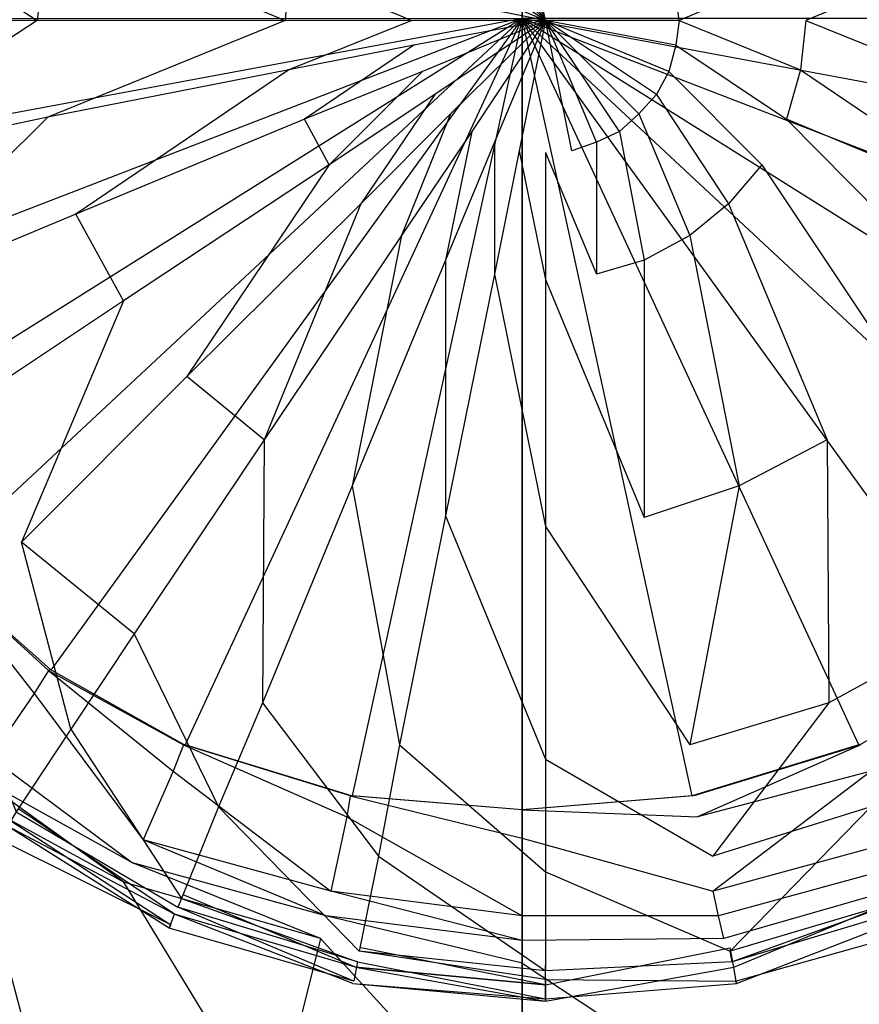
# Model space of a CAD drawing. Extents: x 0 to 1.5, y -0.9 to 0.
# Tile 8 of 16: x 0.7215 to 0.7691, y -0.5059 to -0.45. Entities that reach past the tile are written whole.
import ezdxf

# ---------------------------------------------------------------- set-up
doc = ezdxf.new("R2010")
doc.units = 0
doc.layers.add('L0_ABLAUF_INF_0___REPLACEMTFORE', color=7, linetype='CONTINUOUS')
doc.layers.add('L1_GRUPPE_28___REPLACEMTFOREMPT', color=7, linetype='CONTINUOUS')

msp = doc.modelspace()

# ---------------------------------------------------------------- linework, layer by layer
at = {"layer": 'L0_ABLAUF_INF_0___REPLACEMTFORE', "color": 8}
for points, invisible_edges in [([(0.722505, -0.450086, 0.025765), (0.709939, -0.441889, 0.024822), (0.709041, -0.450086, 0.024822), (0.722505, -0.450086, 0.025765)], 13), ([(0.709939, -0.441889, 0.024822), (0.722505, -0.450086, 0.025765), (0.723104, -0.444488, 0.025765), (0.709939, -0.441889, 0.024822)], 14), ([(0.751329, -0.442489, 0.026499), (0.749833, -0.442689, 0.026499), (0.751329, -0.450086, 0.026499), (0.751329, -0.442489, 0.026499)], 14), ([(0.752825, -0.442689, 0.026499), (0.751329, -0.442489, 0.026499), (0.751329, -0.450086, 0.026499), (0.752825, -0.442689, 0.026499)], 14), ([(0.751329, -0.450086, 0.026499), (0.748437, -0.443089, 0.026499), (0.74714, -0.443788, 0.026499), (0.751329, -0.450086, 0.026499)], 14), ([(0.751329, -0.450086, 0.026499), (0.749833, -0.442689, 0.026499), (0.748437, -0.443089, 0.026499), (0.751329, -0.450086, 0.026499)], 14), ([(0.754221, -0.443089, 0.026499), (0.752825, -0.442689, 0.026499), (0.751329, -0.450086, 0.026499), (0.754221, -0.443089, 0.026499)], 14), ([(0.755518, -0.443788, 0.026499), (0.754221, -0.443089, 0.026499), (0.751329, -0.450086, 0.026499), (0.755518, -0.443788, 0.026499)], 14), ([(0.751329, -0.450086, 0.026499), (0.74714, -0.443788, 0.026499), (0.745943, -0.444688, 0.026499), (0.751329, -0.450086, 0.026499)], 14), ([(0.756615, -0.444688, 0.026499), (0.755518, -0.443788, 0.026499), (0.751329, -0.450086, 0.026499), (0.756615, -0.444688, 0.026499)], 14), ([(0.736568, -0.450086, 0.026289), (0.723104, -0.444488, 0.025765), (0.722505, -0.450086, 0.025765), (0.736568, -0.450086, 0.026289)], 13), ([(0.723104, -0.444488, 0.025765), (0.736568, -0.450086, 0.026289), (0.736768, -0.447187, 0.026289), (0.723104, -0.444488, 0.025765)], 14), ([(0.751329, -0.450086, 0.026499), (0.745943, -0.444688, 0.026499), (0.745046, -0.445887, 0.026499), (0.751329, -0.450086, 0.026499)], 14), ([(0.757612, -0.445887, 0.026499), (0.756615, -0.444688, 0.026499), (0.751329, -0.450086, 0.026499), (0.757612, -0.445887, 0.026499)], 14), ([(0.76609, -0.450086, 0.026289), (0.779554, -0.444488, 0.025765), (0.765791, -0.447187, 0.026289), (0.76609, -0.450086, 0.026289)], 13), ([(0.779554, -0.444488, 0.025765), (0.76609, -0.450086, 0.026289), (0.780153, -0.450086, 0.025765), (0.779554, -0.444488, 0.025765)], 14), ([(0.751329, -0.450086, 0.026499), (0.745046, -0.445887, 0.026499), (0.744348, -0.447187, 0.026499), (0.751329, -0.450086, 0.026499)], 14), ([(0.758311, -0.447187, 0.026499), (0.757612, -0.445887, 0.026499), (0.751329, -0.450086, 0.026499), (0.758311, -0.447187, 0.026499)], 14), ([(0.743749, -0.450086, 0.026499), (0.736768, -0.447187, 0.026289), (0.736568, -0.450086, 0.026289), (0.743749, -0.450086, 0.026499)], 13), ([(0.736768, -0.447187, 0.026289), (0.743749, -0.450086, 0.026499), (0.743849, -0.448586, 0.026499), (0.736768, -0.447187, 0.026289)], 14), ([(0.751329, -0.450086, 0.026499), (0.744348, -0.447187, 0.026499), (0.743849, -0.448586, 0.026499), (0.751329, -0.450086, 0.026499)], 14), ([(0.75871, -0.448586, 0.026499), (0.758311, -0.447187, 0.026499), (0.751329, -0.450086, 0.026499), (0.75871, -0.448586, 0.026499)], 14), ([(0.758909, -0.450086, 0.026499), (0.765791, -0.447187, 0.026289), (0.75871, -0.448586, 0.026499), (0.758909, -0.450086, 0.026499)], 13), ([(0.765791, -0.447187, 0.026289), (0.758909, -0.450086, 0.026499), (0.76609, -0.450086, 0.026289), (0.765791, -0.447187, 0.026289)], 14), ([(0.751329, -0.450086, 0.026499), (0.743849, -0.448586, 0.026499), (0.743749, -0.450086, 0.026499), (0.751329, -0.450086, 0.026499)], 14), ([(0.758909, -0.450086, 0.026499), (0.75871, -0.448586, 0.026499), (0.751329, -0.450086, 0.026499), (0.758909, -0.450086, 0.026499)], 14), ([(0.709939, -0.458282, 0.024822), (0.722505, -0.450086, 0.025765), (0.709041, -0.450086, 0.024822), (0.709939, -0.458282, 0.024822)], 13), ([(0.722505, -0.450086, 0.025765), (0.709939, -0.458282, 0.024822), (0.723104, -0.455583, 0.025765), (0.722505, -0.450086, 0.025765)], 14), ([(0.723104, -0.455583, 0.025765), (0.736568, -0.450086, 0.026289), (0.722505, -0.450086, 0.025765), (0.723104, -0.455583, 0.025765)], 13), ([(0.736568, -0.450086, 0.026289), (0.723104, -0.455583, 0.025765), (0.736768, -0.452884, 0.026289), (0.736568, -0.450086, 0.026289)], 14), ([(0.736768, -0.452884, 0.026289), (0.743749, -0.450086, 0.026499), (0.736568, -0.450086, 0.026289), (0.736768, -0.452884, 0.026289)], 13), ([(0.743749, -0.450086, 0.026499), (0.736768, -0.452884, 0.026289), (0.743849, -0.451485, 0.026499), (0.743749, -0.450086, 0.026499)], 14), ([(0.751329, -0.450086, 0.026499), (0.743749, -0.450086, 0.026499), (0.743849, -0.451485, 0.026499), (0.751329, -0.450086, 0.026499)], 14), ([(0.751329, -0.450086, 0.026499), (0.743849, -0.451485, 0.026499), (0.744348, -0.452984, 0.026499), (0.751329, -0.450086, 0.026499)], 14), ([(0.751329, -0.450086, 0.026499), (0.744348, -0.452984, 0.026499), (0.745046, -0.454284, 0.026499), (0.751329, -0.450086, 0.026499)], 14), ([(0.751329, -0.450086, 0.026499), (0.745046, -0.454284, 0.026499), (0.745943, -0.455383, 0.026499), (0.751329, -0.450086, 0.026499)], 14), ([(0.751329, -0.450086, 0.026499), (0.745943, -0.455383, 0.026499), (0.74714, -0.456383, 0.026499), (0.751329, -0.450086, 0.026499)], 14), ([(0.751329, -0.450086, 0.026499), (0.74714, -0.456383, 0.026499), (0.748437, -0.456983, 0.026499), (0.751329, -0.450086, 0.026499)], 14), ([(0.751329, -0.450086, 0.026499), (0.748437, -0.456983, 0.026499), (0.749833, -0.457482, 0.026499), (0.751329, -0.450086, 0.026499)], 14), ([(0.751329, -0.450086, 0.026499), (0.749833, -0.457482, 0.026499), (0.751329, -0.457582, 0.026499), (0.751329, -0.450086, 0.026499)], 14), ([(0.758909, -0.450086, 0.026499), (0.751329, -0.450086, 0.026499), (0.75871, -0.451485, 0.026499), (0.758909, -0.450086, 0.026499)], 14), ([(0.75871, -0.451485, 0.026499), (0.751329, -0.450086, 0.026499), (0.758311, -0.452984, 0.026499), (0.75871, -0.451485, 0.026499)], 14), ([(0.758311, -0.452984, 0.026499), (0.751329, -0.450086, 0.026499), (0.757612, -0.454284, 0.026499), (0.758311, -0.452984, 0.026499)], 14), ([(0.757612, -0.454284, 0.026499), (0.751329, -0.450086, 0.026499), (0.756615, -0.455383, 0.026499), (0.757612, -0.454284, 0.026499)], 14), ([(0.756615, -0.455383, 0.026499), (0.751329, -0.450086, 0.026499), (0.755518, -0.456383, 0.026499), (0.756615, -0.455383, 0.026499)], 14), ([(0.755518, -0.456383, 0.026499), (0.751329, -0.450086, 0.026499), (0.754221, -0.456983, 0.026499), (0.755518, -0.456383, 0.026499)], 14), ([(0.754221, -0.456983, 0.026499), (0.751329, -0.450086, 0.026499), (0.752825, -0.457482, 0.026499), (0.754221, -0.456983, 0.026499)], 14), ([(0.752825, -0.457482, 0.026499), (0.751329, -0.450086, 0.026499), (0.751329, -0.457582, 0.026499), (0.752825, -0.457482, 0.026499)], 14), ([(0.765791, -0.452884, 0.026289), (0.758909, -0.450086, 0.026499), (0.75871, -0.451485, 0.026499), (0.765791, -0.452884, 0.026289)], 13), ([(0.758909, -0.450086, 0.026499), (0.765791, -0.452884, 0.026289), (0.76609, -0.450086, 0.026289), (0.758909, -0.450086, 0.026499)], 14), ([(0.779554, -0.455583, 0.025765), (0.76609, -0.450086, 0.026289), (0.765791, -0.452884, 0.026289), (0.779554, -0.455583, 0.025765)], 13), ([(0.76609, -0.450086, 0.026289), (0.779554, -0.455583, 0.025765), (0.780153, -0.450086, 0.025765), (0.76609, -0.450086, 0.026289)], 14), ([(0.737665, -0.455683, 0.026289), (0.743849, -0.451485, 0.026499), (0.736768, -0.452884, 0.026289), (0.737665, -0.455683, 0.026289)], 13), ([(0.743849, -0.451485, 0.026499), (0.737665, -0.455683, 0.026289), (0.744348, -0.452984, 0.026499), (0.743849, -0.451485, 0.026499)], 14), ([(0.764993, -0.455683, 0.026289), (0.75871, -0.451485, 0.026499), (0.758311, -0.452984, 0.026499), (0.764993, -0.455683, 0.026289)], 13), ([(0.75871, -0.451485, 0.026499), (0.764993, -0.455683, 0.026289), (0.765791, -0.452884, 0.026289), (0.75871, -0.451485, 0.026499)], 14), ([(0.7247, -0.461081, 0.025765), (0.736768, -0.452884, 0.026289), (0.723104, -0.455583, 0.025765), (0.7247, -0.461081, 0.025765)], 13), ([(0.736768, -0.452884, 0.026289), (0.7247, -0.461081, 0.025765), (0.737665, -0.455683, 0.026289), (0.736768, -0.452884, 0.026289)], 14), ([(0.739062, -0.458282, 0.026289), (0.744348, -0.452984, 0.026499), (0.737665, -0.455683, 0.026289), (0.739062, -0.458282, 0.026289)], 13), ([(0.744348, -0.452984, 0.026499), (0.739062, -0.458282, 0.026289), (0.745046, -0.454284, 0.026499), (0.744348, -0.452984, 0.026499)], 14), ([(0.763597, -0.458282, 0.026289), (0.758311, -0.452984, 0.026499), (0.757612, -0.454284, 0.026499), (0.763597, -0.458282, 0.026289)], 13), ([(0.758311, -0.452984, 0.026499), (0.763597, -0.458282, 0.026289), (0.764993, -0.455683, 0.026289), (0.758311, -0.452984, 0.026499)], 14), ([(0.777859, -0.461081, 0.025765), (0.765791, -0.452884, 0.026289), (0.764993, -0.455683, 0.026289), (0.777859, -0.461081, 0.025765)], 13), ([(0.765791, -0.452884, 0.026289), (0.777859, -0.461081, 0.025765), (0.779554, -0.455583, 0.025765), (0.765791, -0.452884, 0.026289)], 14), ([(0.740857, -0.460481, 0.026289), (0.745046, -0.454284, 0.026499), (0.739062, -0.458282, 0.026289), (0.740857, -0.460481, 0.026289)], 13), ([(0.745046, -0.454284, 0.026499), (0.740857, -0.460481, 0.026289), (0.745943, -0.455383, 0.026499), (0.745046, -0.454284, 0.026499)], 14), ([(0.761702, -0.460481, 0.026289), (0.757612, -0.454284, 0.026499), (0.756615, -0.455383, 0.026499), (0.761702, -0.460481, 0.026289)], 13), ([(0.757612, -0.454284, 0.026499), (0.761702, -0.460481, 0.026289), (0.763597, -0.458282, 0.026289), (0.757612, -0.454284, 0.026499)], 14), ([(0.743151, -0.46228, 0.026289), (0.745943, -0.455383, 0.026499), (0.740857, -0.460481, 0.026289), (0.743151, -0.46228, 0.026289)], 13), ([(0.745943, -0.455383, 0.026499), (0.743151, -0.46228, 0.026289), (0.74714, -0.456383, 0.026499), (0.745943, -0.455383, 0.026499)], 14), ([(0.759507, -0.46228, 0.026289), (0.756615, -0.455383, 0.026499), (0.755518, -0.456383, 0.026499), (0.759507, -0.46228, 0.026289)], 13), ([(0.756615, -0.455383, 0.026499), (0.759507, -0.46228, 0.026289), (0.761702, -0.460481, 0.026289), (0.756615, -0.455383, 0.026499)], 14), ([(0.712332, -0.466178, 0.024822), (0.723104, -0.455583, 0.025765), (0.709939, -0.458282, 0.024822), (0.712332, -0.466178, 0.024822)], 13), ([(0.723104, -0.455583, 0.025765), (0.712332, -0.466178, 0.024822), (0.7247, -0.461081, 0.025765), (0.723104, -0.455583, 0.025765)], 14), ([(0.737665, -0.455683, 0.026289), (0.7247, -0.461081, 0.025765), (0.727392, -0.465979, 0.02566), (0.737665, -0.455683, 0.026289)], 14), ([(0.739062, -0.458282, 0.026289), (0.737665, -0.455683, 0.026289), (0.727392, -0.465979, 0.02566), (0.739062, -0.458282, 0.026289)], 14), ([(0.775166, -0.465979, 0.02566), (0.764993, -0.455683, 0.026289), (0.763597, -0.458282, 0.026289), (0.775166, -0.465979, 0.02566)], 14), ([(0.777859, -0.461081, 0.025765), (0.764993, -0.455683, 0.026289), (0.775166, -0.465979, 0.02566), (0.777859, -0.461081, 0.025765)], 14), ([(0.745644, -0.46368, 0.026289), (0.74714, -0.456383, 0.026499), (0.743151, -0.46228, 0.026289), (0.745644, -0.46368, 0.026289)], 13), ([(0.74714, -0.456383, 0.026499), (0.745644, -0.46368, 0.026289), (0.748437, -0.456983, 0.026499), (0.74714, -0.456383, 0.026499)], 14), ([(0.756914, -0.46368, 0.026289), (0.755518, -0.456383, 0.026499), (0.754221, -0.456983, 0.026499), (0.756914, -0.46368, 0.026289)], 13), ([(0.755518, -0.456383, 0.026499), (0.756914, -0.46368, 0.026289), (0.759507, -0.46228, 0.026289), (0.755518, -0.456383, 0.026499)], 14), ([(0.748437, -0.464479, 0.026289), (0.748437, -0.456983, 0.026499), (0.745644, -0.46368, 0.026289), (0.748437, -0.464479, 0.026289)], 13), ([(0.748437, -0.456983, 0.026499), (0.748437, -0.464479, 0.026289), (0.749833, -0.457482, 0.026499), (0.748437, -0.456983, 0.026499)], 14), ([(0.754221, -0.464479, 0.026289), (0.754221, -0.456983, 0.026499), (0.752825, -0.457482, 0.026499), (0.754221, -0.464479, 0.026289)], 13), ([(0.754221, -0.456983, 0.026499), (0.754221, -0.464479, 0.026289), (0.756914, -0.46368, 0.026289), (0.754221, -0.456983, 0.026499)], 14), ([(0.751329, -0.464779, 0.026289), (0.749833, -0.457482, 0.026499), (0.748437, -0.464479, 0.026289), (0.751329, -0.464779, 0.026289)], 13), ([(0.749833, -0.457482, 0.026499), (0.751329, -0.464779, 0.026289), (0.751329, -0.457582, 0.026499), (0.749833, -0.457482, 0.026499)], 14), ([(0.751329, -0.457582, 0.026499), (0.754221, -0.464479, 0.026289), (0.752825, -0.457482, 0.026499), (0.751329, -0.457582, 0.026499)], 14), ([(0.754221, -0.464479, 0.026289), (0.751329, -0.457582, 0.026499), (0.751329, -0.464779, 0.026289), (0.754221, -0.464479, 0.026289)], 13), ([(0.730983, -0.470277, 0.02566), (0.739062, -0.458282, 0.026289), (0.727392, -0.465979, 0.02566), (0.730983, -0.470277, 0.02566)], 13), ([(0.739062, -0.458282, 0.026289), (0.730983, -0.470277, 0.02566), (0.740857, -0.460481, 0.026289), (0.739062, -0.458282, 0.026289)], 14), ([(0.771576, -0.470277, 0.02566), (0.763597, -0.458282, 0.026289), (0.761702, -0.460481, 0.026289), (0.771576, -0.470277, 0.02566)], 13), ([(0.763597, -0.458282, 0.026289), (0.771576, -0.470277, 0.02566), (0.775166, -0.465979, 0.02566), (0.763597, -0.458282, 0.026289)], 14), ([(0.735371, -0.473875, 0.02566), (0.740857, -0.460481, 0.026289), (0.730983, -0.470277, 0.02566), (0.735371, -0.473875, 0.02566)], 13), ([(0.740857, -0.460481, 0.026289), (0.735371, -0.473875, 0.02566), (0.743151, -0.46228, 0.026289), (0.740857, -0.460481, 0.026289)], 14), ([(0.767287, -0.473875, 0.02566), (0.761702, -0.460481, 0.026289), (0.759507, -0.46228, 0.026289), (0.767287, -0.473875, 0.02566)], 13), ([(0.761702, -0.460481, 0.026289), (0.767287, -0.473875, 0.02566), (0.771576, -0.470277, 0.02566), (0.761702, -0.460481, 0.026289)], 14), ([(0.7247, -0.461081, 0.025765), (0.712332, -0.466178, 0.024822), (0.716322, -0.473375, 0.024822), (0.7247, -0.461081, 0.025765)], 14), ([(0.727392, -0.465979, 0.02566), (0.7247, -0.461081, 0.025765), (0.716322, -0.473375, 0.024822), (0.727392, -0.465979, 0.02566)], 14), ([(0.740358, -0.476474, 0.02566), (0.743151, -0.46228, 0.026289), (0.735371, -0.473875, 0.02566), (0.740358, -0.476474, 0.02566)], 13), ([(0.743151, -0.46228, 0.026289), (0.740358, -0.476474, 0.02566), (0.745644, -0.46368, 0.026289), (0.743151, -0.46228, 0.026289)], 14), ([(0.7623, -0.476474, 0.02566), (0.759507, -0.46228, 0.026289), (0.756914, -0.46368, 0.026289), (0.7623, -0.476474, 0.02566)], 13), ([(0.759507, -0.46228, 0.026289), (0.7623, -0.476474, 0.02566), (0.767287, -0.473875, 0.02566), (0.759507, -0.46228, 0.026289)], 14), ([(0.745644, -0.478173, 0.02566), (0.745644, -0.46368, 0.026289), (0.740358, -0.476474, 0.02566), (0.745644, -0.478173, 0.02566)], 13), ([(0.745644, -0.46368, 0.026289), (0.745644, -0.478173, 0.02566), (0.748437, -0.464479, 0.026289), (0.745644, -0.46368, 0.026289)], 14), ([(0.756914, -0.478273, 0.02566), (0.756914, -0.46368, 0.026289), (0.754221, -0.464479, 0.026289), (0.756914, -0.478273, 0.02566)], 13), ([(0.756914, -0.46368, 0.026289), (0.756914, -0.478273, 0.02566), (0.7623, -0.476474, 0.02566), (0.756914, -0.46368, 0.026289)], 14), ([(0.751329, -0.478773, 0.02566), (0.748437, -0.464479, 0.026289), (0.745644, -0.478173, 0.02566), (0.751329, -0.478773, 0.02566)], 13), ([(0.748437, -0.464479, 0.026289), (0.751329, -0.478773, 0.02566), (0.751329, -0.464779, 0.026289), (0.748437, -0.464479, 0.026289)], 14), ([(0.751329, -0.464779, 0.026289), (0.756914, -0.478273, 0.02566), (0.754221, -0.464479, 0.026289), (0.751329, -0.464779, 0.026289)], 14), ([(0.756914, -0.478273, 0.02566), (0.751329, -0.464779, 0.026289), (0.751329, -0.478773, 0.02566), (0.756914, -0.478273, 0.02566)], 13), ([(0.721608, -0.479672, 0.024822), (0.727392, -0.465979, 0.02566), (0.716322, -0.473375, 0.024822), (0.721608, -0.479672, 0.024822)], 13), ([(0.727392, -0.465979, 0.02566), (0.721608, -0.479672, 0.024822), (0.730983, -0.470277, 0.02566), (0.727392, -0.465979, 0.02566)], 14), ([(0.730983, -0.470277, 0.02566), (0.721608, -0.479672, 0.024822), (0.727991, -0.48487, 0.024717), (0.730983, -0.470277, 0.02566)], 14), ([(0.735371, -0.473875, 0.02566), (0.730983, -0.470277, 0.02566), (0.727991, -0.48487, 0.024717), (0.735371, -0.473875, 0.02566)], 14), ([(0.774568, -0.48487, 0.024717), (0.771576, -0.470277, 0.02566), (0.767287, -0.473875, 0.02566), (0.774568, -0.48487, 0.024717)], 14), ([(0.716322, -0.473375, 0.024822), (0.71702, -0.48427, 0.024193), (0.721608, -0.479672, 0.024822), (0.716322, -0.473375, 0.024822)], 14), ([(0.735272, -0.488768, 0.024717), (0.735371, -0.473875, 0.02566), (0.727991, -0.48487, 0.024717), (0.735272, -0.488768, 0.024717)], 13), ([(0.735371, -0.473875, 0.02566), (0.735272, -0.488768, 0.024717), (0.740358, -0.476474, 0.02566), (0.735371, -0.473875, 0.02566)], 14), ([(0.767387, -0.488768, 0.024717), (0.767287, -0.473875, 0.02566), (0.7623, -0.476474, 0.02566), (0.767387, -0.488768, 0.024717)], 13), ([(0.767287, -0.473875, 0.02566), (0.767387, -0.488768, 0.024717), (0.774568, -0.48487, 0.024717), (0.767287, -0.473875, 0.02566)], 14), ([(0.743051, -0.491167, 0.024717), (0.740358, -0.476474, 0.02566), (0.735272, -0.488768, 0.024717), (0.743051, -0.491167, 0.024717)], 13), ([(0.740358, -0.476474, 0.02566), (0.743051, -0.491167, 0.024717), (0.745644, -0.478173, 0.02566), (0.740358, -0.476474, 0.02566)], 14), ([(0.759507, -0.491167, 0.024717), (0.7623, -0.476474, 0.02566), (0.756914, -0.478273, 0.02566), (0.759507, -0.491167, 0.024717)], 13), ([(0.7623, -0.476474, 0.02566), (0.759507, -0.491167, 0.024717), (0.767387, -0.488768, 0.024717), (0.7623, -0.476474, 0.02566)], 14), ([(0.751329, -0.491967, 0.024717), (0.745644, -0.478173, 0.02566), (0.743051, -0.491167, 0.024717), (0.751329, -0.491967, 0.024717)], 13), ([(0.745644, -0.478173, 0.02566), (0.751329, -0.491967, 0.024717), (0.751329, -0.478773, 0.02566), (0.745644, -0.478173, 0.02566)], 14), ([(0.751329, -0.478773, 0.02566), (0.759507, -0.491167, 0.024717), (0.756914, -0.478273, 0.02566), (0.751329, -0.478773, 0.02566)], 14), ([(0.759507, -0.491167, 0.024717), (0.751329, -0.478773, 0.02566), (0.751329, -0.491967, 0.024717), (0.759507, -0.491167, 0.024717)], 13), ([(0.7244, -0.490268, 0.024193), (0.721608, -0.479672, 0.024822), (0.71702, -0.48427, 0.024193), (0.7244, -0.490268, 0.024193)], 14), ([(0.727991, -0.48487, 0.024717), (0.721608, -0.479672, 0.024822), (0.7244, -0.490268, 0.024193), (0.727991, -0.48487, 0.024717)], 14), ([(0.71702, -0.48427, 0.024193), (0.721309, -0.494966, 0.023669), (0.7244, -0.490268, 0.024193), (0.71702, -0.48427, 0.024193)], 14), ([(0.732778, -0.494666, 0.024193), (0.727991, -0.48487, 0.024717), (0.7244, -0.490268, 0.024193), (0.732778, -0.494666, 0.024193)], 13), ([(0.727991, -0.48487, 0.024717), (0.732778, -0.494666, 0.024193), (0.735272, -0.488768, 0.024717), (0.727991, -0.48487, 0.024717)], 14), ([(0.76978, -0.494666, 0.024193), (0.774568, -0.48487, 0.024717), (0.767387, -0.488768, 0.024717), (0.76978, -0.494666, 0.024193)], 13), ([(0.741854, -0.497465, 0.024193), (0.735272, -0.488768, 0.024717), (0.732778, -0.494666, 0.024193), (0.741854, -0.497465, 0.024193)], 13), ([(0.735272, -0.488768, 0.024717), (0.741854, -0.497465, 0.024193), (0.743051, -0.491167, 0.024717), (0.735272, -0.488768, 0.024717)], 14), ([(0.760804, -0.497465, 0.024193), (0.767387, -0.488768, 0.024717), (0.759507, -0.491167, 0.024717), (0.760804, -0.497465, 0.024193)], 13), ([(0.767387, -0.488768, 0.024717), (0.760804, -0.497465, 0.024193), (0.76978, -0.494666, 0.024193), (0.767387, -0.488768, 0.024717)], 14), ([(0.730684, -0.499863, 0.023669), (0.7244, -0.490268, 0.024193), (0.721309, -0.494966, 0.023669), (0.730684, -0.499863, 0.023669)], 13), ([(0.7244, -0.490268, 0.024193), (0.730684, -0.499863, 0.023669), (0.732778, -0.494666, 0.024193), (0.7244, -0.490268, 0.024193)], 14), ([(0.751329, -0.498364, 0.024193), (0.743051, -0.491167, 0.024717), (0.741854, -0.497465, 0.024193), (0.751329, -0.498364, 0.024193)], 13), ([(0.743051, -0.491167, 0.024717), (0.751329, -0.498364, 0.024193), (0.751329, -0.491967, 0.024717), (0.743051, -0.491167, 0.024717)], 14), ([(0.751329, -0.491967, 0.024717), (0.760804, -0.497465, 0.024193), (0.759507, -0.491167, 0.024717), (0.751329, -0.491967, 0.024717)], 14), ([(0.760804, -0.497465, 0.024193), (0.751329, -0.491967, 0.024717), (0.751329, -0.498364, 0.024193), (0.760804, -0.497465, 0.024193)], 13), ([(0.721408, -0.494766, 0.020526), (0.730285, -0.500763, 0.020316), (0.72081, -0.495765, 0.020316), (0.721408, -0.494766, 0.020526)], 13), ([(0.730484, -0.500363, 0.023565), (0.721309, -0.494966, 0.023669), (0.721009, -0.495465, 0.023565), (0.730484, -0.500363, 0.023565)], 13), ([(0.721309, -0.494966, 0.023669), (0.730484, -0.500363, 0.023565), (0.730684, -0.499863, 0.023669), (0.721309, -0.494966, 0.023669)], 14), ([(0.730285, -0.500763, 0.020316), (0.721408, -0.494766, 0.020526), (0.730783, -0.499664, 0.020526), (0.730285, -0.500763, 0.020316)], 14), ([(0.740757, -0.502862, 0.023669), (0.732778, -0.494666, 0.024193), (0.730684, -0.499863, 0.023669), (0.740757, -0.502862, 0.023669)], 13), ([(0.732778, -0.494666, 0.024193), (0.740757, -0.502862, 0.023669), (0.741854, -0.497465, 0.024193), (0.732778, -0.494666, 0.024193)], 14), ([(0.761801, -0.502862, 0.023669), (0.76978, -0.494666, 0.024193), (0.760804, -0.497465, 0.024193), (0.761801, -0.502862, 0.023669)], 13), ([(0.76978, -0.494666, 0.024193), (0.761801, -0.502862, 0.023669), (0.771875, -0.499863, 0.023669), (0.76978, -0.494666, 0.024193)], 14), ([(0.730085, -0.501363, 0.022726), (0.721009, -0.495465, 0.023565), (0.720411, -0.496365, 0.022726), (0.730085, -0.501363, 0.022726)], 13), ([(0.721009, -0.495465, 0.023565), (0.730085, -0.501363, 0.022726), (0.730484, -0.500363, 0.023565), (0.721009, -0.495465, 0.023565)], 14), ([(0.720313, -0.49651, 0.021521), (0.72081, -0.495765, 0.020316), (0.729981, -0.501556, 0.021521), (0.720313, -0.49651, 0.021521)], 14), ([(0.729981, -0.501556, 0.021521), (0.72081, -0.495765, 0.020316), (0.730285, -0.500763, 0.020316), (0.729981, -0.501556, 0.021521)], 14), ([(0.720411, -0.496365, 0.022726), (0.720313, -0.49651, 0.021521), (0.730085, -0.501363, 0.022726), (0.720411, -0.496365, 0.022726)], 14), ([(0.730085, -0.501363, 0.022726), (0.720313, -0.49651, 0.021521), (0.729981, -0.501556, 0.021521), (0.730085, -0.501363, 0.022726)], 14), ([(0.751329, -0.503962, 0.023669), (0.741854, -0.497465, 0.024193), (0.740757, -0.502862, 0.023669), (0.751329, -0.503962, 0.023669)], 13), ([(0.741854, -0.497465, 0.024193), (0.751329, -0.503962, 0.023669), (0.751329, -0.498364, 0.024193), (0.741854, -0.497465, 0.024193)], 14), ([(0.751329, -0.498364, 0.024193), (0.761801, -0.502862, 0.023669), (0.760804, -0.497465, 0.024193), (0.751329, -0.498364, 0.024193)], 14), ([(0.761801, -0.502862, 0.023669), (0.751329, -0.498364, 0.024193), (0.751329, -0.503962, 0.023669), (0.761801, -0.502862, 0.023669)], 13), ([(0.730783, -0.499664, 0.020526), (0.740558, -0.503762, 0.020316), (0.730285, -0.500763, 0.020316), (0.730783, -0.499664, 0.020526)], 13), ([(0.740657, -0.503462, 0.023565), (0.730684, -0.499863, 0.023669), (0.730484, -0.500363, 0.023565), (0.740657, -0.503462, 0.023565)], 13), ([(0.730684, -0.499863, 0.023669), (0.740657, -0.503462, 0.023565), (0.740757, -0.502862, 0.023669), (0.730684, -0.499863, 0.023669)], 14), ([(0.740558, -0.503762, 0.020316), (0.730783, -0.499664, 0.020526), (0.740857, -0.502662, 0.020526), (0.740558, -0.503762, 0.020316)], 14), ([(0.771875, -0.499664, 0.020526), (0.762001, -0.503762, 0.020316), (0.761801, -0.502662, 0.020526), (0.771875, -0.499664, 0.020526)], 13), ([(0.761901, -0.503462, 0.023565), (0.771875, -0.499863, 0.023669), (0.761801, -0.502862, 0.023669), (0.761901, -0.503462, 0.023565)], 13), ([(0.771875, -0.499863, 0.023669), (0.761901, -0.503462, 0.023565), (0.772174, -0.500363, 0.023565), (0.771875, -0.499863, 0.023669)], 14), ([(0.762001, -0.503762, 0.020316), (0.771875, -0.499664, 0.020526), (0.772274, -0.500763, 0.020316), (0.762001, -0.503762, 0.020316)], 14), ([(0.740458, -0.504561, 0.022726), (0.730484, -0.500363, 0.023565), (0.730085, -0.501363, 0.022726), (0.740458, -0.504561, 0.022726)], 14), ([(0.740657, -0.503462, 0.023565), (0.730484, -0.500363, 0.023565), (0.740458, -0.504561, 0.022726), (0.740657, -0.503462, 0.023565)], 14), ([(0.772174, -0.500363, 0.023565), (0.761901, -0.503462, 0.023565), (0.762101, -0.504561, 0.022726), (0.772174, -0.500363, 0.023565)], 14), ([(0.772573, -0.501463, 0.022726), (0.772174, -0.500363, 0.023565), (0.762101, -0.504561, 0.022726), (0.772573, -0.501463, 0.022726)], 14), ([(0.729981, -0.501556, 0.021521), (0.730285, -0.500763, 0.020316), (0.740403, -0.504685, 0.021521), (0.729981, -0.501556, 0.021521)], 14), ([(0.740403, -0.504685, 0.021521), (0.730285, -0.500763, 0.020316), (0.740558, -0.503762, 0.020316), (0.740403, -0.504685, 0.021521)], 14), ([(0.772274, -0.500763, 0.020316), (0.762155, -0.504685, 0.021521), (0.762001, -0.503762, 0.020316), (0.772274, -0.500763, 0.020316)], 13), ([(0.762155, -0.504685, 0.021521), (0.772274, -0.500763, 0.020316), (0.772628, -0.501607, 0.021521), (0.762155, -0.504685, 0.021521)], 14), ([(0.730085, -0.501363, 0.022726), (0.729981, -0.501556, 0.021521), (0.740458, -0.504561, 0.022726), (0.730085, -0.501363, 0.022726)], 14), ([(0.740458, -0.504561, 0.022726), (0.729981, -0.501556, 0.021521), (0.740403, -0.504685, 0.021521), (0.740458, -0.504561, 0.022726)], 14), ([(0.762101, -0.504561, 0.022726), (0.772628, -0.501607, 0.021521), (0.772573, -0.501463, 0.022726), (0.762101, -0.504561, 0.022726)], 14), ([(0.772628, -0.501607, 0.021521), (0.762101, -0.504561, 0.022726), (0.762155, -0.504685, 0.021521), (0.772628, -0.501607, 0.021521)], 13), ([(0.740857, -0.502662, 0.020526), (0.751329, -0.504761, 0.020316), (0.740558, -0.503762, 0.020316), (0.740857, -0.502662, 0.020526)], 13), ([(0.751329, -0.504461, 0.023565), (0.740757, -0.502862, 0.023669), (0.740657, -0.503462, 0.023565), (0.751329, -0.504461, 0.023565)], 14), ([(0.751329, -0.503962, 0.023669), (0.740757, -0.502862, 0.023669), (0.751329, -0.504461, 0.023565), (0.751329, -0.503962, 0.023669)], 14), ([(0.751329, -0.504761, 0.020316), (0.740857, -0.502662, 0.020526), (0.751329, -0.503662, 0.020526), (0.751329, -0.504761, 0.020316)], 14), ([(0.761801, -0.502662, 0.020526), (0.751329, -0.504761, 0.020316), (0.751329, -0.503662, 0.020526), (0.761801, -0.502662, 0.020526)], 13), ([(0.751329, -0.504761, 0.020316), (0.761801, -0.502662, 0.020526), (0.762001, -0.503762, 0.020316), (0.751329, -0.504761, 0.020316)], 14), ([(0.761901, -0.503462, 0.023565), (0.761801, -0.502862, 0.023669), (0.751329, -0.503962, 0.023669), (0.761901, -0.503462, 0.023565)], 14), ([(0.751329, -0.505561, 0.022726), (0.740657, -0.503462, 0.023565), (0.740458, -0.504561, 0.022726), (0.751329, -0.505561, 0.022726)], 13), ([(0.740657, -0.503462, 0.023565), (0.751329, -0.505561, 0.022726), (0.751329, -0.504461, 0.023565), (0.740657, -0.503462, 0.023565)], 14), ([(0.751329, -0.504461, 0.023565), (0.762101, -0.504561, 0.022726), (0.761901, -0.503462, 0.023565), (0.751329, -0.504461, 0.023565)], 14), ([(0.761901, -0.503462, 0.023565), (0.751329, -0.503962, 0.023669), (0.751329, -0.504461, 0.023565), (0.761901, -0.503462, 0.023565)], 14), ([(0.740558, -0.503762, 0.020316), (0.751329, -0.505694, 0.021521), (0.740403, -0.504685, 0.021521), (0.740558, -0.503762, 0.020316)], 14), ([(0.751329, -0.505694, 0.021521), (0.740558, -0.503762, 0.020316), (0.751329, -0.504761, 0.020316), (0.751329, -0.505694, 0.021521)], 13), ([(0.762001, -0.503762, 0.020316), (0.751329, -0.505694, 0.021521), (0.751329, -0.504761, 0.020316), (0.762001, -0.503762, 0.020316)], 13), ([(0.751329, -0.505694, 0.021521), (0.762001, -0.503762, 0.020316), (0.762155, -0.504685, 0.021521), (0.751329, -0.505694, 0.021521)], 14), ([(0.740403, -0.504685, 0.021521), (0.751329, -0.505561, 0.022726), (0.740458, -0.504561, 0.022726), (0.740403, -0.504685, 0.021521)], 14), ([(0.762101, -0.504561, 0.022726), (0.751329, -0.504461, 0.023565), (0.751329, -0.505561, 0.022726), (0.762101, -0.504561, 0.022726)], 13), ([(0.751329, -0.505561, 0.022726), (0.762155, -0.504685, 0.021521), (0.762101, -0.504561, 0.022726), (0.751329, -0.505561, 0.022726)], 14), ([(0.751329, -0.505561, 0.022726), (0.740403, -0.504685, 0.021521), (0.751329, -0.505694, 0.021521), (0.751329, -0.505561, 0.022726)], 13), ([(0.762155, -0.504685, 0.021521), (0.751329, -0.505561, 0.022726), (0.751329, -0.505694, 0.021521), (0.762155, -0.504685, 0.021521)], 13)]:
    msp.add_3dface(points, dxfattribs=dict(at, invisible_edges=invisible_edges))
at = {"layer": 'L1_GRUPPE_28___REPLACEMTFOREMPT', "color": 8}
for points, invisible_edges in [([(0.632471, -0.626255, 0.00106), (0.632471, -0.273736, 0.00106), (0.749998, -0.238006, 0.00106), (0.632471, -0.626255, 0.00106)], 10), ([(0.632471, -0.626255, 0.00106), (0.749998, -0.238006, 0.00106), (0.749998, -0.661985, 0.00106), (0.632471, -0.626255, 0.00106)], 13), ([(0.749998, -0.661985, 0.00106), (0.749998, -0.238006, 0.00106), (0.867526, -0.273736, 0.00106), (0.749998, -0.661985, 0.00106)], 10), ([(0.749998, -0.661985, 0.00106), (0.867526, -0.273736, 0.00106), (0.867526, -0.626255, 0.00106), (0.749998, -0.661985, 0.00106)], 13), ([(0.749998, -0.449982, 0.006823), (0.704223, -0.449995, 0.006823), (0.704919, -0.45836, 0.006823), (0.749998, -0.449982, 0.006823)], 14), ([(0.749998, -0.449982, 0.006823), (0.704919, -0.45836, 0.006823), (0.707308, -0.466457, 0.006823), (0.749998, -0.449982, 0.006823)], 14), ([(0.749998, -0.449982, 0.006823), (0.707308, -0.466457, 0.006823), (0.71129, -0.474254, 0.006823), (0.749998, -0.449982, 0.006823)], 14), ([(0.749998, -0.449982, 0.006823), (0.71129, -0.474254, 0.006823), (0.716665, -0.481052, 0.006823), (0.749998, -0.449982, 0.006823)], 14), ([(0.749998, -0.449982, 0.006823), (0.716665, -0.481052, 0.006823), (0.723334, -0.48685, 0.006823), (0.749998, -0.449982, 0.006823)], 14), ([(0.749998, -0.449982, 0.006823), (0.723334, -0.48685, 0.006823), (0.730898, -0.491149, 0.006823), (0.749998, -0.449982, 0.006823)], 14), ([(0.749998, -0.449982, 0.006823), (0.730898, -0.491149, 0.006823), (0.740354, -0.494048, 0.006823), (0.749998, -0.449982, 0.006823)], 14), ([(0.749998, -0.449982, 0.006823), (0.740354, -0.494048, 0.006823), (0.749998, -0.494847, 0.006823), (0.749998, -0.449982, 0.006823)], 14), ([(0.783332, -0.481052, 0.006823), (0.749998, -0.449982, 0.006823), (0.776663, -0.48685, 0.006823), (0.783332, -0.481052, 0.006823)], 14), ([(0.788707, -0.474254, 0.006823), (0.749998, -0.449982, 0.006823), (0.783332, -0.481052, 0.006823), (0.788707, -0.474254, 0.006823)], 14), ([(0.759643, -0.494048, 0.006823), (0.749998, -0.449982, 0.006823), (0.749998, -0.494847, 0.006823), (0.759643, -0.494048, 0.006823)], 14), ([(0.792689, -0.466457, 0.006823), (0.749998, -0.449982, 0.006823), (0.788707, -0.474254, 0.006823), (0.792689, -0.466457, 0.006823)], 14), ([(0.795078, -0.45836, 0.006823), (0.749998, -0.449982, 0.006823), (0.792689, -0.466457, 0.006823), (0.795078, -0.45836, 0.006823)], 14), ([(0.769099, -0.491149, 0.006823), (0.749998, -0.449982, 0.006823), (0.759643, -0.494048, 0.006823), (0.769099, -0.491149, 0.006823)], 14), ([(0.776663, -0.48685, 0.006823), (0.749998, -0.449982, 0.006823), (0.769099, -0.491149, 0.006823), (0.776663, -0.48685, 0.006823)], 14), ([(0.795774, -0.449995, 0.006823), (0.749998, -0.449982, 0.006823), (0.795078, -0.45836, 0.006823), (0.795774, -0.449995, 0.006823)], 14), ([(0.722338, -0.48825, 0.008394), (0.716565, -0.480952, 0.008394), (0.71547, -0.482052, 0.008394), (0.722338, -0.48825, 0.008394)], 13), ([(0.716565, -0.480952, 0.008394), (0.722338, -0.48825, 0.008394), (0.723135, -0.48695, 0.008394), (0.716565, -0.480952, 0.008394)], 14), ([(0.716565, -0.480952, 0.008394), (0.723135, -0.48695, 0.008394), (0.716627, -0.481015, 0.007414), (0.716565, -0.480952, 0.008394)], 14), ([(0.716627, -0.481015, 0.007414), (0.723259, -0.486888, 0.007414), (0.716665, -0.481052, 0.006823), (0.716627, -0.481015, 0.007414)], 14), ([(0.723135, -0.48695, 0.008394), (0.723259, -0.486888, 0.007414), (0.716627, -0.481015, 0.007414), (0.723135, -0.48695, 0.008394)], 14), ([(0.723259, -0.486888, 0.007414), (0.723334, -0.48685, 0.006823), (0.716665, -0.481052, 0.006823), (0.723259, -0.486888, 0.007414)], 14), ([(0.71547, -0.482052, 0.008394), (0.71985, -0.491848, 0.008394), (0.722338, -0.48825, 0.008394), (0.71547, -0.482052, 0.008394)], 14), ([(0.730202, -0.492648, 0.008394), (0.723135, -0.48695, 0.008394), (0.722338, -0.48825, 0.008394), (0.730202, -0.492648, 0.008394)], 13), ([(0.723135, -0.48695, 0.008394), (0.730799, -0.491149, 0.008394), (0.723259, -0.486888, 0.007414), (0.723135, -0.48695, 0.008394)], 14), ([(0.723135, -0.48695, 0.008394), (0.730202, -0.492648, 0.008394), (0.730799, -0.491149, 0.008394), (0.723135, -0.48695, 0.008394)], 14), ([(0.723259, -0.486888, 0.007414), (0.730861, -0.491149, 0.007414), (0.723334, -0.48685, 0.006823), (0.723259, -0.486888, 0.007414)], 14), ([(0.730799, -0.491149, 0.008394), (0.730861, -0.491149, 0.007414), (0.723259, -0.486888, 0.007414), (0.730799, -0.491149, 0.008394)], 14), ([(0.730861, -0.491149, 0.007414), (0.730898, -0.491149, 0.006823), (0.723334, -0.48685, 0.006823), (0.730861, -0.491149, 0.007414)], 14), ([(0.769136, -0.491149, 0.007414), (0.776663, -0.48685, 0.006823), (0.769099, -0.491149, 0.006823), (0.769136, -0.491149, 0.007414)], 14), ([(0.72851, -0.496547, 0.008394), (0.722338, -0.48825, 0.008394), (0.71985, -0.491848, 0.008394), (0.72851, -0.496547, 0.008394)], 13), ([(0.722338, -0.48825, 0.008394), (0.72851, -0.496547, 0.008394), (0.730202, -0.492648, 0.008394), (0.722338, -0.48825, 0.008394)], 14), ([(0.740056, -0.495247, 0.008394), (0.730799, -0.491149, 0.008394), (0.730202, -0.492648, 0.008394), (0.740056, -0.495247, 0.008394)], 13), ([(0.730799, -0.491149, 0.008394), (0.740056, -0.495247, 0.008394), (0.740255, -0.494048, 0.008394), (0.730799, -0.491149, 0.008394)], 14), ([(0.740255, -0.494048, 0.008394), (0.730861, -0.491149, 0.007414), (0.730799, -0.491149, 0.008394), (0.740255, -0.494048, 0.008394)], 14), ([(0.740317, -0.494048, 0.007414), (0.730898, -0.491149, 0.006823), (0.730861, -0.491149, 0.007414), (0.740317, -0.494048, 0.007414)], 14), ([(0.730861, -0.491149, 0.007414), (0.740255, -0.494048, 0.008394), (0.740317, -0.494048, 0.007414), (0.730861, -0.491149, 0.007414)], 13), ([(0.730898, -0.491149, 0.006823), (0.740317, -0.494048, 0.007414), (0.740354, -0.494048, 0.006823), (0.730898, -0.491149, 0.006823)], 13), ([(0.75968, -0.494048, 0.007414), (0.769099, -0.491149, 0.006823), (0.759643, -0.494048, 0.006823), (0.75968, -0.494048, 0.007414)], 13), ([(0.769099, -0.491149, 0.006823), (0.75968, -0.494048, 0.007414), (0.769136, -0.491149, 0.007414), (0.769099, -0.491149, 0.006823)], 14), ([(0.759742, -0.494048, 0.008394), (0.769136, -0.491149, 0.007414), (0.75968, -0.494048, 0.007414), (0.759742, -0.494048, 0.008394)], 13), ([(0.759941, -0.495247, 0.008394), (0.769198, -0.491149, 0.008394), (0.759742, -0.494048, 0.008394), (0.759941, -0.495247, 0.008394)], 13), ([(0.769136, -0.491149, 0.007414), (0.759742, -0.494048, 0.008394), (0.769198, -0.491149, 0.008394), (0.769136, -0.491149, 0.007414)], 14), ([(0.769198, -0.491149, 0.008394), (0.759941, -0.495247, 0.008394), (0.769795, -0.492648, 0.008394), (0.769198, -0.491149, 0.008394)], 14), ([(0.727912, -0.497846, 0.008709), (0.71985, -0.491848, 0.008394), (0.719054, -0.492948, 0.008709), (0.727912, -0.497846, 0.008709)], 13), ([(0.71985, -0.491848, 0.008394), (0.727912, -0.497846, 0.008709), (0.72851, -0.496547, 0.008394), (0.71985, -0.491848, 0.008394)], 14), ([(0.73916, -0.499446, 0.008394), (0.730202, -0.492648, 0.008394), (0.72851, -0.496547, 0.008394), (0.73916, -0.499446, 0.008394)], 13), ([(0.730202, -0.492648, 0.008394), (0.73916, -0.499446, 0.008394), (0.740056, -0.495247, 0.008394), (0.730202, -0.492648, 0.008394)], 14), ([(0.760837, -0.499446, 0.008394), (0.769795, -0.492648, 0.008394), (0.759941, -0.495247, 0.008394), (0.760837, -0.499446, 0.008394)], 13), ([(0.769795, -0.492648, 0.008394), (0.760837, -0.499446, 0.008394), (0.771487, -0.496547, 0.008394), (0.769795, -0.492648, 0.008394)], 14), ([(0.727415, -0.498946, 0.009338), (0.719054, -0.492948, 0.008709), (0.718257, -0.493948, 0.009442), (0.727415, -0.498946, 0.009338)], 14), ([(0.727912, -0.497846, 0.008709), (0.719054, -0.492948, 0.008709), (0.727415, -0.498946, 0.009338), (0.727912, -0.497846, 0.008709)], 14), ([(0.722239, -0.508743, 0.017406), (0.718257, -0.493948, 0.009442), (0.711489, -0.502645, 0.017511), (0.722239, -0.508743, 0.017406)], 14), ([(0.727415, -0.498946, 0.009338), (0.718257, -0.493948, 0.009442), (0.722239, -0.508743, 0.017406), (0.727415, -0.498946, 0.009338)], 14), ([(0.749998, -0.496447, 0.008394), (0.740255, -0.494048, 0.008394), (0.740056, -0.495247, 0.008394), (0.749998, -0.496447, 0.008394)], 13), ([(0.749998, -0.494847, 0.008394), (0.740317, -0.494048, 0.007414), (0.740255, -0.494048, 0.008394), (0.749998, -0.494847, 0.008394)], 14), ([(0.740255, -0.494048, 0.008394), (0.749998, -0.496447, 0.008394), (0.749998, -0.494847, 0.008394), (0.740255, -0.494048, 0.008394)], 14), ([(0.740317, -0.494048, 0.007414), (0.749998, -0.494847, 0.008394), (0.749998, -0.494847, 0.007414), (0.740317, -0.494048, 0.007414)], 13), ([(0.749998, -0.494847, 0.007414), (0.740354, -0.494048, 0.006823), (0.740317, -0.494048, 0.007414), (0.749998, -0.494847, 0.007414)], 14), ([(0.740354, -0.494048, 0.006823), (0.749998, -0.494847, 0.007414), (0.749998, -0.494847, 0.006823), (0.740354, -0.494048, 0.006823)], 13), ([(0.749998, -0.494847, 0.008394), (0.75968, -0.494048, 0.007414), (0.749998, -0.494847, 0.007414), (0.749998, -0.494847, 0.008394)], 13), ([(0.75968, -0.494048, 0.007414), (0.749998, -0.494847, 0.008394), (0.759742, -0.494048, 0.008394), (0.75968, -0.494048, 0.007414)], 14), ([(0.749998, -0.494847, 0.008394), (0.759941, -0.495247, 0.008394), (0.759742, -0.494048, 0.008394), (0.749998, -0.494847, 0.008394)], 14), ([(0.749998, -0.494847, 0.007414), (0.759643, -0.494048, 0.006823), (0.749998, -0.494847, 0.006823), (0.749998, -0.494847, 0.007414)], 13), ([(0.759643, -0.494048, 0.006823), (0.749998, -0.494847, 0.007414), (0.75968, -0.494048, 0.007414), (0.759643, -0.494048, 0.006823)], 14), ([(0.759941, -0.495247, 0.008394), (0.749998, -0.494847, 0.008394), (0.749998, -0.496447, 0.008394), (0.759941, -0.495247, 0.008394)], 13), ([(0.749998, -0.500845, 0.008394), (0.740056, -0.495247, 0.008394), (0.73916, -0.499446, 0.008394), (0.749998, -0.500845, 0.008394)], 13), ([(0.740056, -0.495247, 0.008394), (0.749998, -0.500845, 0.008394), (0.749998, -0.496447, 0.008394), (0.740056, -0.495247, 0.008394)], 14), ([(0.749998, -0.496447, 0.008394), (0.760837, -0.499446, 0.008394), (0.759941, -0.495247, 0.008394), (0.749998, -0.496447, 0.008394)], 14), ([(0.738861, -0.500845, 0.008604), (0.72851, -0.496547, 0.008394), (0.727912, -0.497846, 0.008709), (0.738861, -0.500845, 0.008604)], 14), ([(0.73916, -0.499446, 0.008394), (0.72851, -0.496547, 0.008394), (0.738861, -0.500845, 0.008604), (0.73916, -0.499446, 0.008394)], 14), ([(0.760837, -0.499446, 0.008394), (0.749998, -0.496447, 0.008394), (0.749998, -0.500845, 0.008394), (0.760837, -0.499446, 0.008394)], 13), ([(0.771487, -0.496547, 0.008394), (0.760837, -0.499446, 0.008394), (0.761136, -0.500845, 0.008604), (0.771487, -0.496547, 0.008394)], 14), ([(0.772085, -0.497846, 0.008709), (0.771487, -0.496547, 0.008394), (0.761136, -0.500845, 0.008604), (0.772085, -0.497846, 0.008709)], 14), ([(0.738563, -0.502145, 0.009128), (0.727912, -0.497846, 0.008709), (0.727415, -0.498946, 0.009338), (0.738563, -0.502145, 0.009128)], 14), ([(0.738861, -0.500845, 0.008604), (0.727912, -0.497846, 0.008709), (0.738563, -0.502145, 0.009128), (0.738861, -0.500845, 0.008604)], 14), ([(0.772085, -0.497846, 0.008709), (0.761136, -0.500845, 0.008604), (0.761434, -0.502145, 0.009128), (0.772085, -0.497846, 0.008709)], 14), ([(0.772582, -0.498946, 0.009338), (0.772085, -0.497846, 0.008709), (0.761434, -0.502145, 0.009128), (0.772582, -0.498946, 0.009338)], 14), ([(0.735875, -0.512841, 0.017196), (0.727415, -0.498946, 0.009338), (0.722239, -0.508743, 0.017406), (0.735875, -0.512841, 0.017196)], 14), ([(0.738563, -0.502145, 0.009128), (0.727415, -0.498946, 0.009338), (0.735875, -0.512841, 0.017196), (0.738563, -0.502145, 0.009128)], 14), ([(0.772582, -0.498946, 0.009338), (0.761434, -0.502145, 0.009128), (0.764122, -0.512841, 0.017196), (0.772582, -0.498946, 0.009338)], 14), ([(0.777758, -0.508743, 0.017406), (0.772582, -0.498946, 0.009338), (0.764122, -0.512841, 0.017196), (0.777758, -0.508743, 0.017406)], 14), ([(0.749998, -0.502245, 0.008709), (0.73916, -0.499446, 0.008394), (0.738861, -0.500845, 0.008604), (0.749998, -0.502245, 0.008709)], 14), ([(0.749998, -0.500845, 0.008394), (0.73916, -0.499446, 0.008394), (0.749998, -0.502245, 0.008709), (0.749998, -0.500845, 0.008394)], 14), ([(0.761136, -0.500845, 0.008604), (0.760837, -0.499446, 0.008394), (0.749998, -0.500845, 0.008394), (0.761136, -0.500845, 0.008604)], 14), ([(0.749998, -0.503544, 0.009338), (0.738861, -0.500845, 0.008604), (0.738563, -0.502145, 0.009128), (0.749998, -0.503544, 0.009338)], 14), ([(0.749998, -0.502245, 0.008709), (0.738861, -0.500845, 0.008604), (0.749998, -0.503544, 0.009338), (0.749998, -0.502245, 0.008709)], 14), ([(0.761136, -0.500845, 0.008604), (0.749998, -0.500845, 0.008394), (0.749998, -0.502245, 0.008709), (0.761136, -0.500845, 0.008604)], 14), ([(0.761434, -0.502145, 0.009128), (0.761136, -0.500845, 0.008604), (0.749998, -0.502245, 0.008709), (0.761434, -0.502145, 0.009128)], 14), ([(0.749998, -0.514641, 0.017511), (0.738563, -0.502145, 0.009128), (0.735875, -0.512841, 0.017196), (0.749998, -0.514641, 0.017511)], 13), ([(0.738563, -0.502145, 0.009128), (0.749998, -0.514641, 0.017511), (0.749998, -0.503544, 0.009338), (0.738563, -0.502145, 0.009128)], 14), ([(0.761434, -0.502145, 0.009128), (0.749998, -0.502245, 0.008709), (0.749998, -0.503544, 0.009338), (0.761434, -0.502145, 0.009128)], 14), ([(0.749998, -0.503544, 0.009338), (0.764122, -0.512841, 0.017196), (0.761434, -0.502145, 0.009128), (0.749998, -0.503544, 0.009338)], 14), ([(0.722239, -0.508743, 0.017406), (0.711489, -0.502645, 0.017511), (0.721243, -0.509942, 0.019082), (0.722239, -0.508743, 0.017406)], 14), ([(0.764122, -0.512841, 0.017196), (0.749998, -0.503544, 0.009338), (0.749998, -0.514641, 0.017511), (0.764122, -0.512841, 0.017196)], 13)]:
    msp.add_3dface(points, dxfattribs=dict(at, invisible_edges=invisible_edges))

doc.saveas('drawing.dxf')
